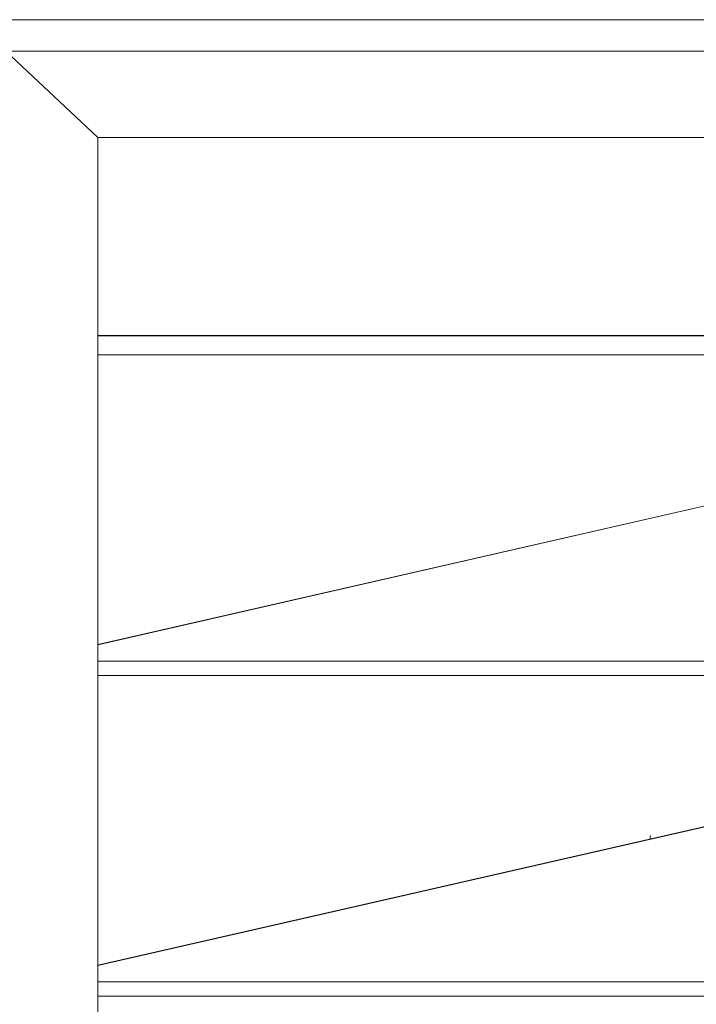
# Model space of a CAD drawing. Header units: millimetres. Extents: x -56182 to 286826, y -36685 to 98759.
# Tile 71 of 97: x -48884 to -48664, y 452 to 773. Entities that reach past the tile are written whole.
import ezdxf

# ---------------------------------------------------------------- set-up
doc = ezdxf.new("R2010")
doc.units = ezdxf.units.MM
for name, color, linetype, lineweight, true_color in [('Furniture-1', 7, 'Continuous', 9, 0xaaaaaa), ('Kohvikulaud-1', 7, 'Continuous', 9, 0xaaaaaa), ('Kohvikutool-1', 7, 'Continuous', 9, 0xaaaaaa)]:
    doc.layers.add(name, color=color, linetype=linetype, lineweight=lineweight, true_color=true_color)

# ---------------------------------------------------------------- blocks, each defined once
blk = doc.blocks.new('MA_Kohvikulaud - Kohvikulaud_DWG-11500971-Sisevaade 1')
at = {"layer": 'Kohvikulaud-1'}
blk.add_line((-48678.93, 505.86), (-48678.93, 507.1), dxfattribs=at)
blk = doc.blocks.new('MA_Kohvikulaud - MA_Kohvikulaud-11500981-Sisevaade 1')
blk.add_blockref('MA_Kohvikulaud - Kohvikulaud_DWG-11500971-Sisevaade 1', (0, 0))
blk = doc.blocks.new('MA_Kohvikultool - Kohvikutool_DWG-V234-Sisevaade 1')
at = {"layer": 'Kohvikutool-1'}
for p, q in [((-48438.93, 772.99), (-48888.93, 772.99)), ((-48888.93, 762.73), (-48858.93, 734.54)), ((-48858.93, 734.54), (-48888.93, 762.73)), ((-48888.93, 762.73), (-48438.93, 762.73)), ((-48858.93, 734.54), (-48858.93, 368.06)), ((-48468.93, 734.54), (-48858.93, 734.54)), ((-48858.93, 670), (-48468.93, 670)), ((-48468.93, 669.91), (-48858.93, 669.91)), ((-48858.93, 663.75), (-48468.93, 663.75)), ((-48468.93, 658.49), (-48858.93, 569.18)), ((-48468.93, 658.49), (-48858.93, 569.29)), ((-48468.93, 563.91), (-48858.93, 563.91)), ((-48858.93, 559.21), (-48468.93, 559.21)), ((-48468.93, 553.95), (-48858.93, 464.75)), ((-48468.93, 553.94), (-48858.93, 464.64)), ((-48468.93, 459.37), (-48858.93, 459.37)), ((-48858.93, 454.67), (-48468.93, 454.67))]:
    blk.add_line(p, q, dxfattribs=at)
blk = doc.blocks.new('MA_Kohvikultool - MA_Kohvikultool-V235-Sisevaade 1')
blk.add_blockref('MA_Kohvikultool - Kohvikutool_DWG-V234-Sisevaade 1', (0, 0))

msp = doc.modelspace()

# ---------------------------------------------------------------- block references
at = {"layer": 'Furniture-1'}
for name in ['MA_Kohvikultool - MA_Kohvikultool-V235-Sisevaade 1', 'MA_Kohvikulaud - MA_Kohvikulaud-11500981-Sisevaade 1']:
    msp.add_blockref(name, (0, 0), dxfattribs=at)

doc.saveas('drawing.dxf')
